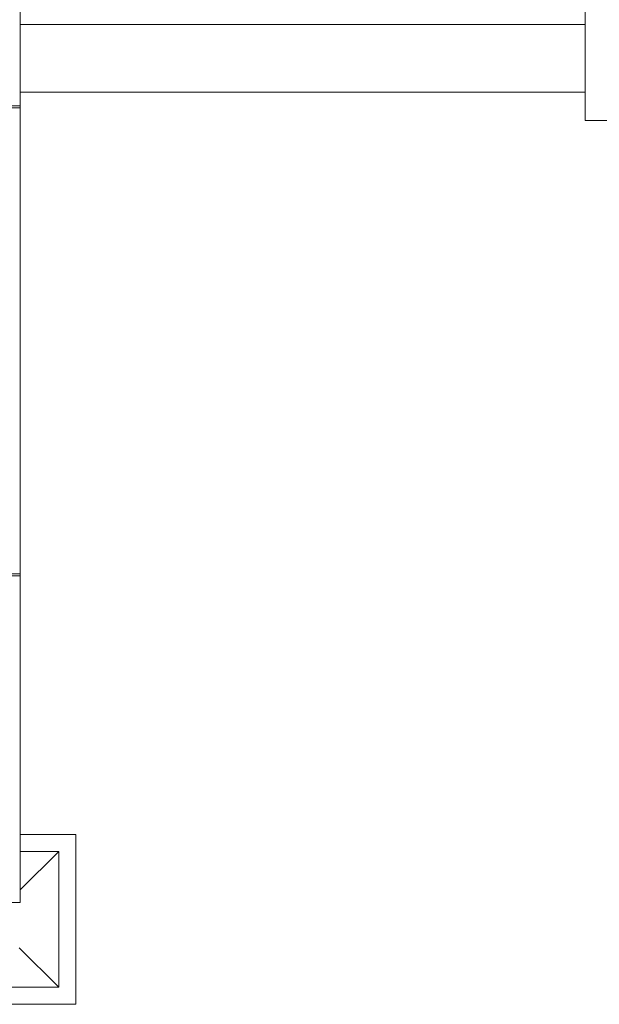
# Model space of a CAD drawing. Extents: x -1871171.1 to -1871111.3, y 2848215.5 to 2848272.6.
# Tile 24 of 121: x -1871137.6 to -1871132.4, y 2848220.2 to 2848228.9. Entities that reach past the tile are written whole.
import ezdxf

# ---------------------------------------------------------------- set-up
doc = ezdxf.new("R2010")
doc.units = 0
doc.header["$MEASUREMENT"] = 0
doc.layers.add('6075-BSE-ARQ-TERR$0$K-BSE-ARQ-ALV', color=7, linetype='CONTINUOUS', lineweight=5)
doc.layers.add('6075-BSE-ARQ-TERR$0$K-BSE-ARQ-LAY', color=252, linetype='CONTINUOUS', lineweight=5)
doc.layers.add('K-NV2-ARQ-TXT-GER', color=1, linetype='CONTINUOUS')

# ---------------------------------------------------------------- blocks, each defined once
blk = doc.blocks.new('6075-BSE-ARQ-TERR')
at = {"layer": '6075-BSE-ARQ-TERR$0$K-BSE-ARQ-ALV'}
for p, q in [((28.46, -50.5), (28.46, -42.6)), ((33.45, -42.6), (33.45, -43.6)), ((33.45, -42.75), (28.46, -42.75)), ((33.45, -43.6), (34.45, -43.6)), ((28.95, -49.9), (28.46, -49.9)), ((28.95, -51.4), (28.95, -49.9)), ((28.8, -50.05), (28.46, -50.05)), ((28.8, -50.05), (28.8, -51.25)), ((28.46, -50.5), (28.31, -50.5)), ((28.8, -51.25), (27.5497, -51.25)), ((27.3997, -51.4), (28.95, -51.4))]:
    blk.add_line(p, q, dxfattribs=at)
at = {"layer": '6075-BSE-ARQ-TERR$0$K-BSE-ARQ-LAY'}
for p, q in [((28.46, -43.35), (33.45, -43.35)), ((28.46, -43.4691), (28.31, -43.4691)), ((28.46, -43.4881), (28.31, -43.4881)), ((28.31, -47.6), (28.46, -47.6)), ((28.31, -47.6191), (28.46, -47.6191)), ((28.8, -50.05), (28.46, -50.39)), ((28.8, -51.25), (28.45, -50.9))]:
    blk.add_line(p, q, dxfattribs=at)

msp = doc.modelspace()

# ---------------------------------------------------------------- block references
at = {"layer": 'K-NV2-ARQ-TXT-GER', "color": 31, "lineweight": -3, "true_color": 0xffbf80}
msp.add_blockref('6075-BSE-ARQ-TERR', (-1871166.006, 2848271.5826), dxfattribs=at)

doc.saveas('drawing.dxf')
